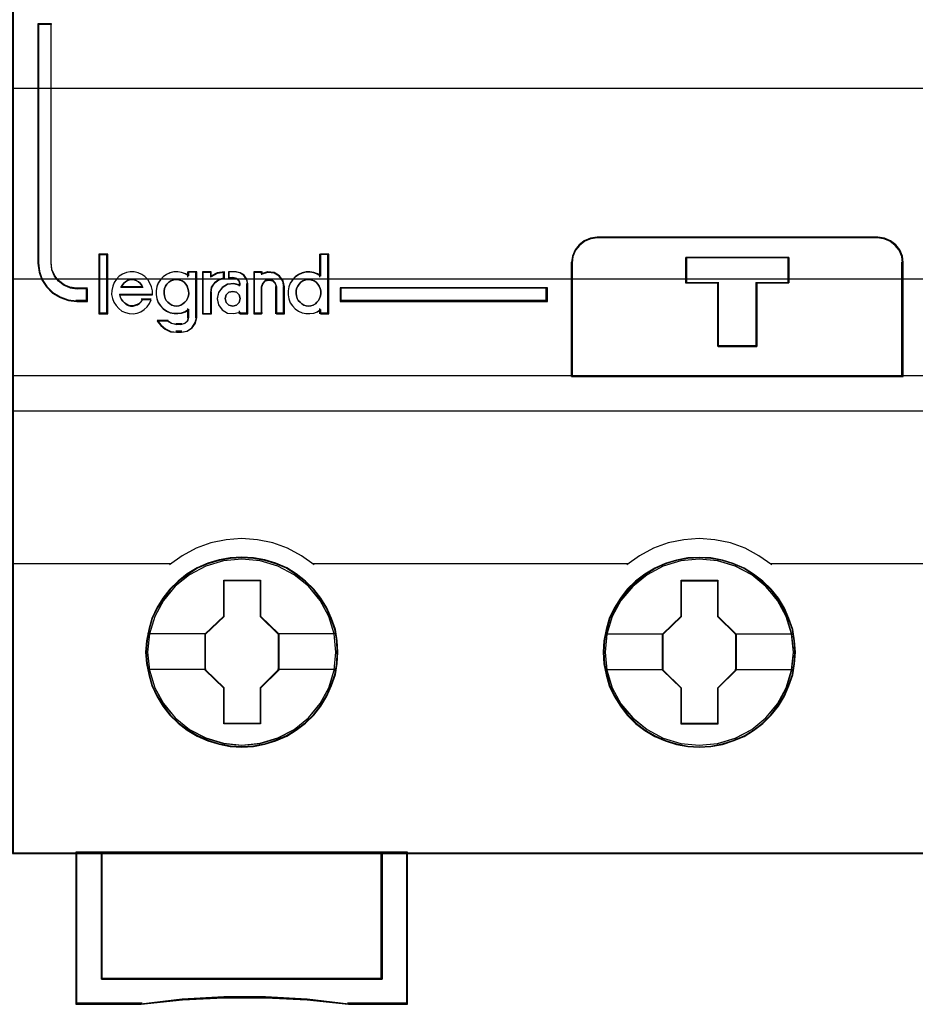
# Model space of a CAD drawing. Extents: x -558982 to 5119495, y -5290134 to 121759.
# Tile 104 of 256: x -473500 to -473147, y -25059 to -24671. Entities that reach past the tile are written whole.
import ezdxf

# ---------------------------------------------------------------- set-up
doc = ezdxf.new("R2010")
doc.units = 0
doc.header["$MEASUREMENT"] = 0
doc.layers.get('0').update_dxf_attribs({"color": 252})
for name, color, linetype in [('30', 7, 'Continuous'), ('45', 8, 'Continuous'), ('50', 7, 'Continuous')]:
    doc.layers.add(name, color=color, linetype=linetype)

# ---------------------------------------------------------------- blocks, each defined once
blk = doc.blocks.new('*U1092')
at = {"layer": '50', "color": 7}
blk.add_lwpolyline([(509.985212, -487.347089), (834.016113, -487.347089), (834.016113, -533.64975), (509.985212, -533.64975), (509.985212, -487.347089)], dxfattribs=at)
blk = doc.blocks.new('*U1093')
at = {"layer": '30', "color": 7}
blk.add_lwpolyline([(499.9802, -492.476529), (844.087401, -492.476529), (844.087401, -528.454107), (499.9802, -528.454107), (499.9802, -492.476529)], close=True, dxfattribs=at)
for points in [[(499.9802, -492.476529), (844.087401, -492.476529), (844.087401, -528.454107), (499.9802, -528.454107), (499.9802, -492.476529)], [(499.9802, -499.973403), (844.087401, -499.973403), (844.087401, -520.957234), (499.9802, -520.957234), (499.9802, -499.973403)]]:
    blk.add_lwpolyline(points, dxfattribs=at)
blk = doc.blocks.new('*U1096')
at = {"layer": '45', "color": 7}
for points in [[(690.038316, -468.998154), (617.961933, -468.998154), (617.961933, -551.066542), (690.038316, -551.066542), (690.038316, -468.998154)], [(620.909885, -529.33064), (620.909885, -528.839006), (620.493409, -528.839006), (620.230972, -528.794814), (619.991356, -528.700906), (619.77456, -528.535187), (619.614815, -528.341847), (619.506417, -528.093268), (619.477892, -527.833641), (619.477892, -518.409727), (618.958723, -518.409727), (618.958723, -527.833641), (619.010069, -528.176128), (619.112762, -528.485471), (619.295327, -528.76167), (619.540648, -529.004725), (619.837316, -529.175969), (620.16251, -529.291972), (620.493409, -529.33064), (620.909885, -529.33064)], [(639.965537, -532.293904), (653.021892, -532.293904), (653.021892, -527.802221), (652.993946, -527.552683), (652.887751, -527.303145), (652.731254, -527.10906), (652.524454, -526.942701), (652.284118, -526.848431), (652.021426, -526.809614), (640.971591, -526.809614), (640.708899, -526.848431), (640.468564, -526.942701), (640.261764, -527.10906), (640.105266, -527.303145), (639.999072, -527.552683), (639.965537, -527.802221), (639.965537, -532.293904)], [(639.986745, -532.272719), (652.998032, -532.272719), (652.998032, -527.815738), (652.970183, -527.568127), (652.864355, -527.320517), (652.708398, -527.127932), (652.502311, -526.962858), (652.262806, -526.869317), (652.00102, -526.8308), (640.989327, -526.8308), (640.727542, -526.869317), (640.488036, -526.962858), (640.28195, -527.127932), (640.125992, -527.320517), (640.020164, -527.568127), (639.986745, -527.815738), (639.986745, -532.272719)], [(621.68929, -529.802008), (621.68929, -527.495482), (621.387072, -527.495482), (621.387072, -529.802008), (621.68929, -529.802008)], [(647.258538, -528.598346), (647.258538, -531.110188), (645.731873, -531.110188), (645.731873, -528.598346), (644.464346, -528.598346), (644.464346, -527.601407), (648.520432, -527.601407), (648.520432, -528.598346), (647.258538, -528.598346)], [(645.731873, -528.598346), (645.731873, -531.110188), (647.258538, -531.110188), (647.258538, -528.598346), (648.520432, -528.598346), (648.520432, -527.601407), (644.464346, -527.601407), (644.464346, -528.598346), (645.731873, -528.598346)], [(645.739826, -528.607493), (645.739826, -531.089003), (647.250526, -531.089003), (647.250526, -528.607493), (648.499223, -528.607493), (648.499223, -527.622592), (644.485554, -527.622592), (644.485554, -528.607493), (645.739826, -528.607493)], [(639.013814, -528.793068), (630.864528, -528.793068), (630.864528, -529.33064), (639.013814, -529.33064), (639.013814, -528.793068)], [(630.76644, -543.139346), (630.744022, -542.691123), (630.671163, -542.242899), (630.514238, -541.811276), (630.334894, -541.396255), (630.099505, -541.008901), (629.819281, -540.660283), (629.494221, -540.339332), (629.129929, -540.062651), (628.754428, -539.819172), (628.328487, -539.636562), (627.896942, -539.509289), (627.442978, -539.426285), (626.989015, -539.40415), (626.535051, -539.426285), (626.092297, -539.509289), (625.643938, -539.636562), (625.229206, -539.819172), (624.842496, -540.062651), (624.483809, -540.339332), (624.14754, -540.660283), (623.884129, -541.008901), (623.637531, -541.396255), (623.441374, -541.811276), (623.32368, -542.242899), (623.234008, -542.691123), (623.200381, -543.139346), (623.234008, -543.58757), (623.32368, -544.024726), (623.441374, -544.456349), (623.637531, -544.865837), (623.884129, -545.258724), (624.14754, -545.61841), (624.483809, -545.933826), (624.842496, -546.216041), (625.229206, -546.442919), (625.643938, -546.625529), (626.092297, -546.76387), (626.535051, -546.852408), (626.989015, -546.874542), (627.442978, -546.852408), (627.896942, -546.76387), (628.328487, -546.625529), (628.754428, -546.442919), (629.129929, -546.216041), (629.494221, -545.933826), (629.819281, -545.61841), (630.099505, -545.258724), (630.334894, -544.865837), (630.514238, -544.456349), (630.671163, -544.024726), (630.744022, -543.58757), (630.76644, -543.139346)], [(630.76644, -543.139346), (630.744022, -542.691123), (630.671163, -542.242899), (630.514238, -541.811276), (630.334894, -541.396255), (630.099505, -541.008901), (629.819281, -540.660283), (629.494221, -540.339332), (629.129929, -540.062651), (628.754428, -539.819172), (628.328487, -539.636562), (627.896942, -539.509289), (627.442978, -539.426285), (626.989015, -539.40415), (626.535051, -539.426285), (626.092297, -539.509289), (625.643938, -539.636562), (625.229206, -539.819172), (624.842496, -540.062651), (624.483809, -540.339332), (624.14754, -540.660283), (623.884129, -541.008901), (623.637531, -541.396255), (623.441374, -541.811276), (623.32368, -542.242899), (623.234008, -542.691123), (623.200381, -543.139346), (623.234008, -543.58757), (623.32368, -544.024726), (623.441374, -544.456349), (623.637531, -544.865837), (623.884129, -545.258724), (624.14754, -545.61841), (624.483809, -545.933826), (624.842496, -546.216041), (625.229206, -546.442919), (625.643938, -546.625529), (626.092297, -546.76387), (626.535051, -546.852408), (626.989015, -546.874542), (627.442978, -546.852408), (627.896942, -546.76387), (628.328487, -546.625529), (628.754428, -546.442919), (629.129929, -546.216041), (629.494221, -545.933826), (629.819281, -545.61841), (630.099505, -545.258724), (630.334894, -544.865837), (630.514238, -544.456349), (630.671163, -544.024726), (630.744022, -543.58757), (630.76644, -543.139346)], [(630.745231, -543.139346), (630.722947, -542.693665), (630.650522, -542.247983), (630.494532, -541.818809), (630.316256, -541.406141), (630.08227, -541.020984), (629.803715, -540.674343), (629.480591, -540.355213), (629.118469, -540.080102), (628.745205, -539.838003), (628.321801, -539.656429), (627.892826, -539.529878), (627.441566, -539.447344), (626.990307, -539.425335), (626.539047, -539.447344), (626.09893, -539.529878), (625.653242, -539.656429), (625.24098, -539.838003), (624.856574, -540.080102), (624.500023, -540.355213), (624.165757, -540.674343), (623.903915, -541.020984), (623.658787, -541.406141), (623.463798, -541.818809), (623.346805, -542.247983), (623.257667, -542.693665), (623.22424, -543.139346), (623.257667, -543.585027), (623.346805, -544.019704), (623.463798, -544.448879), (623.658787, -544.856044), (623.903915, -545.246703), (624.165757, -545.604349), (624.500023, -545.917977), (624.856574, -546.198591), (625.24098, -546.424182), (625.653242, -546.605756), (626.09893, -546.743312), (626.539047, -546.831348), (626.990307, -546.853357), (627.441566, -546.831348), (627.892826, -546.743312), (628.321801, -546.605756), (628.745205, -546.424182), (629.118469, -546.198591), (629.480591, -545.917977), (629.803715, -545.604349), (630.08227, -545.246703), (630.316256, -544.856044), (630.494532, -544.448879), (630.650522, -544.019704), (630.722947, -543.585027), (630.745231, -543.139346)], [(648.777582, -543.144524), (648.74956, -542.696314), (648.682306, -542.248105), (648.52538, -541.816496), (648.346037, -541.407021), (648.110648, -541.014146), (647.830424, -540.665539), (647.499759, -540.350132), (647.135467, -540.07346), (646.765571, -539.829988), (646.334026, -539.647385), (645.908084, -539.514582), (645.448516, -539.43158), (644.994553, -539.409446), (644.540589, -539.43158), (644.097835, -539.514582), (643.649476, -539.647385), (643.240348, -539.829988), (642.848034, -540.07346), (642.489347, -540.350132), (642.158682, -540.665539), (641.895271, -541.014146), (641.648674, -541.407021), (641.452517, -541.816496), (641.329218, -542.248105), (641.239546, -542.696314), (641.211524, -543.144524), (641.239546, -543.592733), (641.329218, -544.029875), (641.452517, -544.461484), (641.648674, -544.876493), (641.895271, -545.263834), (642.158682, -545.623509), (642.489347, -545.944449), (642.848034, -546.221121), (643.240348, -546.453526), (643.649476, -546.63613), (644.097835, -546.768932), (644.540589, -546.857467), (644.994553, -546.885135), (645.448516, -546.857467), (645.908084, -546.768932), (646.334026, -546.63613), (646.765571, -546.453526), (647.135467, -546.221121), (647.499759, -545.944449), (647.830424, -545.623509), (648.110648, -545.263834), (648.346037, -544.876493), (648.52538, -544.461484), (648.682306, -544.029875), (648.74956, -543.592733), (648.777582, -543.144524)], [(648.777582, -543.144524), (648.74956, -542.696314), (648.682306, -542.248105), (648.52538, -541.816496), (648.346037, -541.407021), (648.110648, -541.014146), (647.830424, -540.665539), (647.499759, -540.350132), (647.135467, -540.07346), (646.765571, -539.829988), (646.334026, -539.647385), (645.908084, -539.514582), (645.448516, -539.43158), (644.994553, -539.409446), (644.540589, -539.43158), (644.097835, -539.514582), (643.649476, -539.647385), (643.240348, -539.829988), (642.848034, -540.07346), (642.489347, -540.350132), (642.158682, -540.665539), (641.895271, -541.014146), (641.648674, -541.407021), (641.452517, -541.816496), (641.329218, -542.248105), (641.239546, -542.696314), (641.211524, -543.144524), (641.239546, -543.592733), (641.329218, -544.029875), (641.452517, -544.461484), (641.648674, -544.876493), (641.895271, -545.263834), (642.158682, -545.623509), (642.489347, -545.944449), (642.848034, -546.221121), (643.240348, -546.453526), (643.649476, -546.63613), (644.097835, -546.768932), (644.540589, -546.857467), (644.994553, -546.885135), (645.448516, -546.857467), (645.908084, -546.768932), (646.334026, -546.63613), (646.765571, -546.453526), (647.135467, -546.221121), (647.499759, -545.944449), (647.830424, -545.623509), (648.110648, -545.263834), (648.346037, -544.876493), (648.52538, -544.461484), (648.682306, -544.029875), (648.74956, -543.592733), (648.777582, -543.144524)], [(648.756374, -543.144539), (648.728518, -542.69887), (648.661665, -542.253202), (648.505674, -541.824039), (648.327399, -541.416884), (648.093412, -541.026236), (647.814857, -540.679605), (647.486162, -540.365986), (647.12404, -540.090882), (646.756347, -539.84879), (646.327372, -539.667221), (645.903968, -539.535171), (645.447138, -539.45264), (644.995878, -539.430631), (644.544619, -539.45264), (644.104502, -539.535171), (643.658813, -539.667221), (643.252123, -539.84879), (642.862146, -540.090882), (642.505595, -540.365986), (642.1769, -540.679605), (641.915058, -541.026236), (641.669929, -541.416884), (641.474941, -541.824039), (641.352376, -542.253202), (641.263239, -542.69887), (641.235383, -543.144539), (641.263239, -543.590208), (641.352376, -544.024873), (641.474941, -544.454036), (641.669929, -544.866692), (641.915058, -545.251838), (642.1769, -545.609474), (642.505595, -545.928595), (642.862146, -546.203699), (643.252123, -546.434787), (643.658813, -546.616356), (644.104502, -546.748406), (644.544619, -546.836439), (644.995878, -546.86395), (645.447138, -546.836439), (645.903968, -546.748406), (646.327372, -546.616356), (646.756347, -546.434787), (647.12404, -546.203699), (647.486162, -545.928595), (647.814857, -545.609474), (648.093412, -545.251838), (648.327399, -544.866692), (648.505674, -544.454036), (648.661665, -544.024873), (648.728518, -543.590208), (648.756374, -543.144539)], [(626.276961, -540.29922), (627.720093, -540.29922), (627.720093, -541.718745), (628.438829, -542.422963), (628.438829, -543.842488), (627.720093, -544.557796), (627.720093, -545.966231), (626.276961, -545.966231), (626.276961, -544.557796), (625.541246, -543.842488), (625.541246, -542.422963), (626.276961, -541.718745), (626.276961, -540.29922)], [(626.276961, -540.29922), (627.720093, -540.29922), (627.720093, -540.29922), (627.720093, -541.718745), (627.720093, -541.718745), (628.438829, -542.422963), (628.438829, -542.422963), (628.438829, -543.842488), (628.438829, -543.842488), (627.720093, -544.557796), (627.720093, -544.557796), (627.720093, -545.966231), (627.720093, -545.966231), (626.276961, -545.966231), (626.276961, -545.966231), (626.276961, -544.557796), (626.276961, -544.557796), (625.541246, -543.842488), (625.541246, -543.842488), (625.541246, -542.422963), (625.541246, -542.422963), (626.276961, -541.718745), (626.276961, -541.718745), (626.276961, -540.29922), (626.276961, -540.29922)], [(626.287399, -540.320405), (627.709406, -540.320405), (627.709406, -541.729317), (628.417621, -542.42827), (628.417621, -543.837182), (627.709406, -544.547141), (627.709406, -545.945046), (626.287399, -545.945046), (626.287399, -544.547141), (625.562455, -543.837182), (625.562455, -542.42827), (626.287399, -541.729317), (626.287399, -540.320405)], [(644.282801, -540.304516), (645.725934, -540.304516), (645.725934, -541.724042), (646.44467, -542.428259), (646.44467, -543.847785), (645.725934, -544.563092), (645.725934, -545.971528), (644.282801, -545.971528), (644.282801, -544.563092), (643.547087, -543.847785), (643.547087, -542.428259), (644.282801, -541.724042), (644.282801, -540.304516)], [(644.282801, -540.304516), (645.725934, -540.304516), (645.725934, -540.304516), (645.725934, -541.724042), (645.725934, -541.724042), (646.44467, -542.428259), (646.44467, -542.428259), (646.44467, -543.847785), (646.44467, -543.847785), (645.725934, -544.563092), (645.725934, -544.563092), (645.725934, -545.971528), (645.725934, -545.971528), (644.282801, -545.971528), (644.282801, -545.971528), (644.282801, -544.563092), (644.282801, -544.563092), (643.547087, -543.847785), (643.547087, -543.847785), (643.547087, -542.428259), (643.547087, -542.428259), (644.282801, -541.724042), (644.282801, -541.724042), (644.282801, -540.304516), (644.282801, -540.304516)], [(644.292567, -540.32835), (645.713253, -540.32835), (645.713253, -541.736598), (646.420811, -542.435222), (646.420811, -543.84347), (645.713253, -544.553096), (645.713253, -545.950343), (644.292567, -545.950343), (644.292567, -544.553096), (643.568295, -543.84347), (643.568295, -542.435222), (644.292567, -541.736598), (644.292567, -540.32835)], [(632.512448, -556.008612), (621.462613, -556.008612), (621.462613, -551.018875), (620.456558, -551.018875), (620.456558, -557.001015), (623.021998, -557.001015), (624.648453, -556.829146), (626.280497, -556.745984), (627.92372, -556.745984), (629.561354, -556.829146), (631.193398, -557.001015), (633.512913, -557.001015), (633.512913, -551.018875), (632.512448, -551.018875), (632.512448, -556.008612)], [(632.516124, -551.018875), (621.45865, -551.018875), (621.45865, -556.015908), (632.516124, -556.015908), (632.516124, -551.018875)]]:
    blk.add_lwpolyline(points, close=True, dxfattribs=at)
at = {"layer": '45', "color": 139}
for points in [[(690.038316, -468.998154), (617.961933, -468.998154), (617.961933, -551.066542), (690.038316, -551.066542), (690.038316, -468.998154)], [(624.411635, -529.51601), (624.505104, -529.50451), (624.592731, -529.475761), (624.668674, -529.429762), (624.744618, -529.366514), (624.81472, -529.291767), (624.855612, -529.217019), (624.890663, -529.119272), (624.902347, -529.021525), (624.890663, -528.912278), (624.867296, -528.826031), (624.832245, -528.728284), (624.779669, -528.653537), (624.715409, -528.578789), (624.639465, -528.527041), (624.551838, -528.492542), (624.452528, -528.475292), (624.364901, -528.475292), (624.277273, -528.492542), (624.189646, -528.527041), (624.113703, -528.578789), (624.037759, -528.653537), (623.985183, -528.728284), (623.950132, -528.826031), (623.926765, -528.912278), (623.926765, -529.021525), (623.938449, -529.119272), (623.9735, -529.217019), (624.014392, -529.291767), (624.07281, -529.366514), (624.148754, -529.429762), (624.236381, -529.475761), (624.324008, -529.50451), (624.411635, -529.51601)], [(629.61935, -529.51601), (629.706977, -529.50451), (629.794604, -529.475761), (629.882232, -529.429762), (629.946491, -529.366514), (630.010751, -529.291767), (630.051644, -529.217019), (630.086695, -529.119272), (630.098378, -529.021525), (630.098378, -528.912278), (630.075011, -528.826031), (630.034118, -528.728284), (629.9757, -528.653537), (629.911441, -528.578789), (629.835497, -528.527041), (629.74787, -528.492542), (629.660243, -528.475292), (629.560932, -528.475292), (629.473305, -528.492542), (629.385678, -528.527041), (629.309735, -528.578789), (629.245475, -528.653537), (629.192899, -528.728284), (629.146164, -528.826031), (629.122797, -528.912278), (629.122797, -529.021525), (629.13448, -529.119272), (629.169531, -529.217019), (629.210424, -529.291767), (629.280526, -529.366514), (629.344785, -529.429762), (629.432413, -529.475761), (629.52004, -529.50451), (629.61935, -529.51601)], [(626.925088, -529.223049), (626.876611, -529.079559), (626.7736, -528.965962), (626.628171, -528.936068), (626.482743, -528.965962), (626.367612, -529.079559), (626.331255, -529.223049), (626.367612, -529.372519), (626.482743, -529.474158), (626.628171, -529.51601), (626.7736, -529.474158), (626.876611, -529.372519), (626.925088, -529.223049)], [(630.694862, -543.133931), (630.622001, -542.41445), (630.414629, -541.733711), (630.067141, -541.097248), (629.60756, -540.543801), (629.047095, -540.089975), (628.40256, -539.752373), (627.707584, -539.542063), (626.984585, -539.47565), (626.261585, -539.542063), (625.572213, -539.752373), (624.927679, -540.089975), (624.361609, -540.543801), (623.902028, -541.097248), (623.560145, -541.733711), (623.347168, -542.41445), (623.279912, -543.133931), (623.347168, -543.847877), (623.560145, -544.539685), (623.902028, -545.165079), (624.361609, -545.72406), (624.927679, -546.177886), (625.572213, -546.515488), (626.261585, -546.725798), (626.984585, -546.797746), (627.707584, -546.725798), (628.40256, -546.515488), (629.047095, -546.177886), (629.60756, -545.72406), (630.067141, -545.165079), (630.414629, -544.539685), (630.622001, -543.847877), (630.694862, -543.133931)], [(630.694862, -543.139346), (630.622001, -542.419889), (630.414629, -541.739172), (630.072746, -541.102729), (629.60756, -540.543767), (629.047095, -540.089955), (628.408165, -539.752364), (627.707584, -539.542061), (626.984585, -539.47565), (626.26719, -539.542061), (625.566609, -539.752364), (624.927679, -540.089955), (624.367214, -540.543767), (623.902028, -541.102729), (623.560145, -541.739172), (623.352773, -542.419889), (623.279912, -543.139346), (623.352773, -543.853269), (623.560145, -544.53952), (623.902028, -545.170429), (624.367214, -545.723857), (624.927679, -546.177668), (625.566609, -546.520794), (626.26719, -546.731097), (626.984585, -546.803042), (627.707584, -546.731097), (628.408165, -546.520794), (629.047095, -546.177668), (629.60756, -545.723857), (630.072746, -545.170429), (630.414629, -544.53952), (630.622001, -543.853269), (630.694862, -543.139346)], [(648.706004, -543.144761), (648.633147, -542.425281), (648.425783, -541.739007), (648.083914, -541.102544), (647.618747, -540.549098), (647.058305, -540.095272), (646.419401, -539.757669), (645.718849, -539.54736), (644.995878, -539.480946), (644.272908, -539.54736), (643.57796, -539.757669), (642.939057, -540.095272), (642.378615, -540.549098), (641.913448, -541.102544), (641.565974, -541.739007), (641.35861, -542.425281), (641.285753, -543.144761), (641.35861, -543.853173), (641.565974, -544.544981), (641.913448, -545.17591), (642.378615, -545.729356), (642.939057, -546.183182), (643.57796, -546.520785), (644.272908, -546.731094), (644.995878, -546.803042), (645.718849, -546.731094), (646.419401, -546.520785), (647.058305, -546.183182), (647.618747, -545.729356), (648.083914, -545.17591), (648.425783, -544.544981), (648.633147, -543.853173), (648.706004, -543.144761)], [(648.706004, -543.139346), (648.627539, -542.419889), (648.420167, -541.739172), (648.078284, -541.102729), (647.618702, -540.543767), (647.058238, -540.089955), (646.413703, -539.752364), (645.713122, -539.542061), (644.995727, -539.47565), (644.272728, -539.542061), (643.577751, -539.752364), (642.938821, -540.089955), (642.372752, -540.543767), (641.913171, -541.102729), (641.571287, -541.739172), (641.358311, -542.419889), (641.291055, -543.139346), (641.358311, -543.853269), (641.571287, -544.53952), (641.913171, -545.170429), (642.372752, -545.723857), (642.938821, -546.177668), (643.577751, -546.520794), (644.272728, -546.731097), (644.995727, -546.803042), (645.713122, -546.731097), (646.413703, -546.520794), (647.058238, -546.177668), (647.618702, -545.723857), (648.078284, -545.170429), (648.420167, -544.53952), (648.627539, -543.853269), (648.706004, -543.139346)]]:
    blk.add_lwpolyline(points, close=True, dxfattribs=at)
at = {"layer": '45', "color": 59}
for points in [[(690.017107, -469.019339), (617.983141, -469.019339), (617.983141, -551.042708), (690.017107, -551.042708), (690.017107, -469.019339)], [(639.965537, -532.293904), (653.021892, -532.293904), (653.021892, -527.802221), (652.993946, -527.552683), (652.887751, -527.303145), (652.731254, -527.10906), (652.524454, -526.942701), (652.284118, -526.848431), (652.021426, -526.809614), (640.971591, -526.809614), (640.708899, -526.848431), (640.468564, -526.942701), (640.261764, -527.10906), (640.105266, -527.303145), (639.999072, -527.552683), (639.965537, -527.802221), (639.965537, -532.293904)], [(621.710499, -529.823193), (621.710499, -527.474297), (621.363213, -527.474297), (621.363213, -529.823193), (621.710499, -529.823193)], [(628.896062, -528.617912), (628.844409, -528.763667), (628.809975, -528.920634), (628.809975, -529.077601), (628.844409, -529.234568), (628.896062, -529.385929), (628.982149, -529.50926), (629.091193, -529.626985), (629.217455, -529.71668), (629.360934, -529.783952), (629.510152, -529.811982), (629.65937, -529.811982), (629.820067, -529.795164), (629.957807, -529.739104), (630.089808, -529.655015), (630.089808, -529.823193), (630.411201, -529.823193), (630.411201, -527.474297), (630.089808, -527.474297), (630.089808, -528.34322), (629.957807, -528.259131), (629.820067, -528.208677), (629.65937, -528.180647), (629.510152, -528.186253), (629.360934, -528.219889), (629.217455, -528.281555), (629.091193, -528.376856), (628.982149, -528.494581), (628.896062, -528.617912)], [(647.258538, -528.598346), (647.258538, -531.110188), (645.731873, -531.110188), (645.731873, -528.598346), (644.464346, -528.598346), (644.464346, -527.601407), (648.520432, -527.601407), (648.520432, -528.598346), (647.258538, -528.598346)], [(645.731873, -528.598346), (645.731873, -531.110188), (647.258538, -531.110188), (647.258538, -528.598346), (648.520432, -528.598346), (648.520432, -527.601407), (644.464346, -527.601407), (644.464346, -528.598346), (645.731873, -528.598346)], [(645.739826, -528.607493), (645.739826, -531.089003), (647.250526, -531.089003), (647.250526, -528.607493), (648.499223, -528.607493), (648.499223, -527.622592), (644.485554, -527.622592), (644.485554, -528.607493), (645.739826, -528.607493)], [(621.875737, -528.896798), (621.864259, -529.054963), (621.898694, -529.213128), (621.950346, -529.359996), (622.036433, -529.495566), (622.145478, -529.61419), (622.260261, -529.710218), (622.409479, -529.772355), (622.558697, -529.811896), (622.713655, -529.823193), (622.862873, -529.79495), (623.012091, -529.738462), (623.138353, -529.653731), (623.258875, -529.552053), (623.356441, -529.410834), (623.419571, -529.263967), (623.063743, -529.263967), (623.012091, -529.348698), (622.94896, -529.410834), (622.874351, -529.456024), (622.788264, -529.484268), (622.702176, -529.506863), (622.60461, -529.506863), (622.518523, -529.484268), (622.443914, -529.444727), (622.369305, -529.388239), (622.306174, -529.326103), (622.248782, -529.252669), (622.208608, -529.167938), (622.185652, -529.071909), (623.465485, -529.071909), (623.465485, -528.913744), (623.43105, -528.755579), (623.367919, -528.608711), (623.281832, -528.473141), (623.172788, -528.354517), (623.046526, -528.269786), (622.903047, -528.20765), (622.753829, -528.173757), (622.593132, -528.168108), (622.443914, -528.196352), (622.294696, -528.258488), (622.162695, -528.34322), (622.05939, -528.461844), (621.961824, -528.586116), (621.904433, -528.732984), (621.875737, -528.896798)], [(623.648378, -528.751398), (623.613943, -528.908437), (623.613943, -529.065477), (623.648378, -529.222516), (623.70003, -529.373947), (623.786118, -529.497335), (623.895162, -529.615115), (624.021423, -529.704852), (624.159163, -529.772154), (624.314121, -529.800197), (624.463339, -529.800197), (624.612557, -529.783371), (624.761775, -529.727286), (624.893776, -529.643158), (624.893776, -529.968454), (624.847863, -530.108667), (624.750297, -530.198404), (624.612557, -530.243273), (624.411686, -530.243273), (624.216555, -530.198404), (624.055858, -530.108667), (623.659856, -530.108667), (623.797596, -530.282533), (623.969771, -530.428355), (624.18212, -530.5237), (624.411686, -530.546135), (624.612557, -530.546135), (624.836384, -530.506875), (625.031516, -530.377878), (625.157777, -530.187187), (625.215169, -529.968454), (625.215169, -528.168108), (624.893776, -528.168108), (624.893776, -528.330756), (624.761775, -528.246628), (624.612557, -528.196151), (624.463339, -528.168108), (624.314121, -528.173717), (624.159163, -528.207368), (624.021423, -528.269062), (623.895162, -528.364408), (623.786118, -528.482187), (623.70003, -528.605575), (623.648378, -528.751398)], [(625.435205, -528.168108), (625.435205, -529.823193), (625.770095, -529.823193), (625.770095, -528.987178), (625.799472, -528.778174), (625.922852, -528.597414), (626.09911, -528.473141), (626.304745, -528.411005), (626.304745, -528.168108), (626.022732, -528.20765), (625.770095, -528.34322), (625.770095, -528.168108), (625.435205, -528.168108)], [(625.456413, -528.189293), (625.456413, -529.802008), (625.774968, -529.802008), (625.774968, -528.987395), (625.802911, -528.783741), (625.920273, -528.607609), (626.087933, -528.486517), (626.283537, -528.425972), (626.283537, -528.189293), (626.01528, -528.227822), (625.774968, -528.359922), (625.774968, -528.189293), (625.456413, -528.189293)], [(626.215604, -528.800769), (626.064826, -528.987178), (626.018433, -529.230074), (626.064826, -529.467322), (626.215604, -529.665028), (626.418574, -529.79495), (626.667937, -529.811896), (626.911501, -529.74976), (626.911501, -529.823193), (627.224655, -529.823193), (627.224655, -528.642604), (627.18986, -528.461844), (627.079676, -528.303678), (626.928898, -528.20765), (626.743326, -528.168108), (626.476565, -528.168108), (626.476565, -528.399707), (626.656339, -528.399707), (626.789719, -528.427951), (626.876706, -528.52398), (626.911501, -528.642604), (626.911501, -528.70474), (626.667937, -528.642604), (626.418574, -528.670847), (626.215604, -528.800769)], [(627.455295, -528.168108), (627.455295, -529.823193), (627.768449, -529.823193), (627.768449, -528.755579), (627.814842, -528.620009), (627.913427, -528.512682), (628.052607, -528.484439), (628.203384, -528.512682), (628.30197, -528.620009), (628.348363, -528.755579), (628.348363, -529.823193), (628.661516, -529.823193), (628.661516, -528.755579), (628.615123, -528.52398), (628.475944, -528.326273), (628.261376, -528.196352), (628.012013, -528.168108), (627.768449, -528.241542), (627.768449, -528.168108), (627.455295, -528.168108)], [(627.479154, -528.189293), (627.479154, -529.802008), (627.780608, -529.802008), (627.780608, -528.761725), (627.825267, -528.629625), (627.920169, -528.525046), (628.054149, -528.497526), (628.199293, -528.525046), (628.294195, -528.629625), (628.338855, -528.761725), (628.338855, -529.802008), (628.640308, -529.802008), (628.640308, -528.761725), (628.595648, -528.536055), (628.461669, -528.34341), (628.255118, -528.216814), (628.015071, -528.189293), (627.780608, -528.260847), (627.780608, -528.189293), (627.479154, -528.189293)], [(623.055864, -528.701211), (623.096991, -528.785124), (622.227451, -528.785124), (622.274453, -528.701211), (622.339081, -528.617298), (622.403709, -528.559205), (622.491838, -528.507566), (622.568216, -528.481747), (622.668096, -528.475292), (622.756225, -528.481747), (622.832603, -528.507566), (622.920733, -528.559205), (622.985361, -528.617298), (623.055864, -528.701211)], [(623.096991, -528.785124), (622.227451, -528.785124), (622.274453, -528.701211), (622.339081, -528.617298), (622.403709, -528.559205), (622.491838, -528.507566), (622.568216, -528.481747), (622.668096, -528.475292), (622.756225, -528.481747), (622.832603, -528.507566), (622.920733, -528.559205), (622.985361, -528.617298), (623.055864, -528.701211), (623.096991, -528.785124)], [(624.277273, -528.492542), (624.364901, -528.475292), (624.452528, -528.475292), (624.551838, -528.492542), (624.639465, -528.527041), (624.715409, -528.578789), (624.779669, -528.653537), (624.832245, -528.728284), (624.867296, -528.826031), (624.890663, -528.912278), (624.902347, -529.021525), (624.890663, -529.119272), (624.855612, -529.217019), (624.81472, -529.291767), (624.744618, -529.366514), (624.668674, -529.429762), (624.592731, -529.475761), (624.505104, -529.50451), (624.411635, -529.51601), (624.324008, -529.50451), (624.236381, -529.475761), (624.148754, -529.429762), (624.07281, -529.366514), (624.014392, -529.291767), (623.9735, -529.217019), (623.938449, -529.119272), (623.926765, -529.021525), (623.926765, -528.912278), (623.950132, -528.826031), (623.985183, -528.728284), (624.037759, -528.653537), (624.113703, -528.578789), (624.189646, -528.527041), (624.277273, -528.492542)], [(624.037759, -528.653537), (624.113703, -528.578789), (624.189646, -528.527041), (624.277273, -528.492542), (624.364901, -528.475292), (624.452528, -528.475292), (624.551838, -528.492542), (624.639465, -528.527041), (624.715409, -528.578789), (624.779669, -528.653537), (624.832245, -528.728284), (624.867296, -528.826031), (624.890663, -528.912278), (624.902347, -529.021525), (624.890663, -529.119272), (624.855612, -529.217019), (624.81472, -529.291767), (624.744618, -529.366514), (624.668674, -529.429762), (624.592731, -529.475761), (624.505104, -529.50451), (624.411635, -529.51601), (624.324008, -529.50451), (624.236381, -529.475761), (624.148754, -529.429762), (624.07281, -529.366514), (624.014392, -529.291767), (623.9735, -529.217019), (623.938449, -529.119272), (623.926765, -529.021525), (623.926765, -528.912278), (623.950132, -528.826031), (623.985183, -528.728284), (624.037759, -528.653537)], [(629.835497, -528.527041), (629.911441, -528.578789), (629.9757, -528.653537), (630.034118, -528.728284), (630.075011, -528.826031), (630.098378, -528.912278), (630.098378, -529.021525), (630.086695, -529.119272), (630.051644, -529.217019), (630.010751, -529.291767), (629.946491, -529.366514), (629.882232, -529.429762), (629.794604, -529.475761), (629.706977, -529.50451), (629.61935, -529.51601), (629.52004, -529.50451), (629.432413, -529.475761), (629.344785, -529.429762), (629.280526, -529.366514), (629.210424, -529.291767), (629.169531, -529.217019), (629.13448, -529.119272), (629.122797, -529.021525), (629.122797, -528.912278), (629.146164, -528.826031), (629.192899, -528.728284), (629.245475, -528.653537), (629.309735, -528.578789), (629.385678, -528.527041), (629.473305, -528.492542), (629.560932, -528.475292), (629.660243, -528.475292), (629.74787, -528.492542), (629.835497, -528.527041)], [(629.245475, -528.653537), (629.309735, -528.578789), (629.385678, -528.527041), (629.473305, -528.492542), (629.560932, -528.475292), (629.660243, -528.475292), (629.74787, -528.492542), (629.835497, -528.527041), (629.911441, -528.578789), (629.9757, -528.653537), (630.034118, -528.728284), (630.075011, -528.826031), (630.098378, -528.912278), (630.098378, -529.021525), (630.086695, -529.119272), (630.051644, -529.217019), (630.010751, -529.291767), (629.946491, -529.366514), (629.882232, -529.429762), (629.794604, -529.475761), (629.706977, -529.50451), (629.61935, -529.51601), (629.52004, -529.50451), (629.432413, -529.475761), (629.344785, -529.429762), (629.280526, -529.366514), (629.210424, -529.291767), (629.169531, -529.217019), (629.13448, -529.119272), (629.122797, -529.021525), (629.122797, -528.912278), (629.146164, -528.826031), (629.192899, -528.728284), (629.245475, -528.653537)], [(626.876611, -529.079559), (626.925088, -529.223049), (626.876611, -529.372519), (626.7736, -529.474158), (626.628171, -529.51601), (626.482743, -529.474158), (626.367612, -529.372519), (626.331255, -529.223049), (626.367612, -529.079559), (626.482743, -528.965962), (626.628171, -528.936068), (626.7736, -528.965962), (626.876611, -529.079559)], [(626.876611, -529.079559), (626.925088, -529.223049), (626.876611, -529.372519), (626.7736, -529.474158), (626.628171, -529.51601), (626.482743, -529.474158), (626.367612, -529.372519), (626.331255, -529.223049), (626.367612, -529.079559), (626.482743, -528.965962), (626.628171, -528.936068), (626.7736, -528.965962), (626.876611, -529.079559)], [(638.992606, -528.816902), (630.885736, -528.816902), (630.885736, -529.306807), (638.992606, -529.306807), (638.992606, -528.816902)], [(632.512448, -556.008612), (621.462613, -556.008612), (621.462613, -551.018875), (620.456558, -551.018875), (620.456558, -557.001015), (623.021998, -557.001015), (624.648453, -556.829146), (626.280497, -556.745984), (627.92372, -556.745984), (629.561354, -556.829146), (631.193398, -557.001015), (633.512913, -557.001015), (633.512913, -551.018875), (632.512448, -551.018875), (632.512448, -556.008612)], [(632.492042, -555.992247), (621.480349, -555.992247), (621.480349, -551.04006), (620.477767, -551.04006), (620.477767, -556.977182), (623.034351, -556.977182), (624.655192, -556.806606), (626.281603, -556.72407), (627.919154, -556.72407), (629.551134, -556.806606), (631.177545, -556.977182), (633.489054, -556.977182), (633.489054, -551.04006), (632.492042, -551.04006), (632.492042, -555.992247)], [(632.516124, -551.018875), (621.45865, -551.018875), (621.45865, -556.015908), (632.516124, -556.015908), (632.516124, -551.018875)], [(632.492264, -551.04006), (621.479858, -551.04006), (621.479858, -555.994723), (632.492264, -555.994723), (632.492264, -551.04006)]]:
    blk.add_lwpolyline(points, close=True, dxfattribs=at)
at = {"layer": '45', "color": 139}
for points in [[(618.958723, -518.409727), (618.958723, -527.839739)], [(618.958723, -518.409727), (619.510138, -518.409727)], [(619.465071, -518.409727), (619.465071, -527.839739)], [(641.012696, -526.809614), (640.739271, -526.849899), (640.489116, -526.947732), (640.273867, -527.120378), (640.110975, -527.3218), (640.000442, -527.580769), (639.965537, -527.839739)], [(640.967628, -526.809614), (652.025102, -526.809614)], [(653.021892, -527.839739), (652.992716, -527.580769), (652.881846, -527.3218), (652.718459, -527.120378), (652.502555, -526.947732), (652.25164, -526.849899), (651.977383, -526.809614)], [(621.363213, -527.474297), (621.363213, -529.823193)], [(621.363213, -527.474297), (621.710499, -527.474297)], [(621.665431, -527.474297), (621.665431, -529.823193)], [(630.05066, -527.474297), (630.05066, -528.372015)], [(630.05066, -527.474297), (630.411201, -527.474297)], [(630.363482, -527.474297), (630.363482, -529.823193)], [(618.958723, -527.792073), (619.010344, -528.14407), (619.113586, -528.462003), (619.297129, -528.745871), (619.543764, -528.995675), (619.84202, -529.171674), (620.168955, -529.290899), (620.501626, -529.33064)], [(619.465071, -527.792073), (619.494187, -528.062881), (619.604831, -528.322166), (619.767884, -528.523832), (619.989172, -528.696688), (620.233752, -528.79464), (620.501626, -528.840735)], [(639.965537, -532.293904), (639.965537, -527.792073)], [(644.464346, -527.601407), (648.520432, -527.601407)], [(644.464346, -527.601407), (644.464346, -528.631532)], [(648.475364, -527.601407), (648.475364, -528.631532)], [(652.974173, -532.293904), (652.974173, -527.792073)], [(623.465485, -529.071909), (623.465485, -528.913744), (623.43105, -528.755579), (623.367919, -528.608711), (623.281832, -528.473141), (623.172788, -528.354517), (623.046526, -528.269786), (622.903047, -528.20765), (622.753829, -528.173757), (622.593132, -528.168108), (622.443914, -528.196352), (622.294696, -528.258488), (622.162695, -528.34322), (622.05939, -528.461844), (621.961824, -528.586116), (621.904433, -528.732984), (621.875737, -528.896798), (621.864259, -529.054963), (621.898694, -529.213128), (621.950346, -529.359996), (622.036433, -529.495566), (622.145478, -529.61419), (622.260261, -529.710218), (622.409479, -529.772355), (622.558697, -529.811896), (622.713655, -529.823193), (622.862873, -529.79495), (623.012091, -529.738462), (623.138353, -529.653731), (623.258875, -529.552053), (623.356441, -529.410834), (623.419571, -529.263967)], [(624.902347, -528.331992), (624.769462, -528.247225), (624.619244, -528.196364), (624.469027, -528.168108), (624.318809, -528.173759), (624.162814, -528.207667), (624.024152, -528.26983), (623.897045, -528.3659), (623.787271, -528.484574), (623.700607, -528.6089), (623.648608, -528.755831), (623.613943, -528.914064), (623.613943, -529.072297), (623.648608, -529.23053), (623.700607, -529.383111), (623.787271, -529.507437), (623.897045, -529.626112), (624.024152, -529.716531), (624.162814, -529.784345), (624.318809, -529.812601), (624.469027, -529.812601), (624.619244, -529.795647), (624.769462, -529.739136), (624.902347, -529.654368)], [(624.854628, -528.168108), (624.854628, -528.372015)], [(624.854628, -528.168108), (625.215169, -528.168108)], [(625.16745, -528.168108), (625.16745, -529.979433)], [(625.435205, -528.168108), (625.435205, -529.823193)], [(625.435205, -528.168108), (625.798397, -528.168108)], [(626.304745, -528.168108), (626.013888, -528.216544), (625.753329, -528.382607)], [(625.753329, -528.168108), (625.753329, -528.382607)], [(626.259677, -528.168108), (626.259677, -528.448811)], [(626.458505, -528.168108), (626.458505, -528.438218)], [(626.763374, -528.168108), (626.458505, -528.168108)], [(627.224655, -528.673902), (627.18786, -528.481219), (627.071342, -528.312621), (626.911896, -528.210258), (626.715656, -528.168108)], [(627.455295, -528.168108), (627.455295, -529.823193)], [(627.455295, -528.168108), (627.802581, -528.168108)], [(628.661516, -528.785124), (628.614555, -528.541877), (628.473672, -528.334228), (628.256476, -528.197773), (628.004059, -528.168108), (627.757513, -528.245235)], [(627.757513, -528.168108), (627.757513, -528.284626)], [(630.098378, -528.331992), (629.965494, -528.247225), (629.826831, -528.196364), (629.665059, -528.168108), (629.514841, -528.173759), (629.364624, -528.207667), (629.220184, -528.26983), (629.093077, -528.3659), (628.983302, -528.484574), (628.896638, -528.6089), (628.84464, -528.755831), (628.809975, -528.914064), (628.809975, -529.072297), (628.84464, -529.23053), (628.896638, -529.383111), (628.983302, -529.507437), (629.093077, -529.626112), (629.220184, -529.716531), (629.364624, -529.784345), (629.514841, -529.812601), (629.665059, -529.812601), (629.826831, -529.795647), (629.965494, -529.739136), (630.098378, -529.654368)], [(623.096991, -528.785124), (623.055864, -528.701211), (622.985361, -528.617298), (622.920733, -528.559205), (622.832603, -528.507566), (622.756225, -528.481747), (622.668096, -528.475292), (622.568216, -528.481747), (622.491838, -528.507566), (622.403709, -528.559205), (622.339081, -528.617298), (622.274453, -528.701211), (622.227451, -528.785124)], [(626.304745, -528.403792), (626.092662, -528.469191), (625.910877, -528.599988), (625.783627, -528.790239), (625.753329, -529.010216)], [(626.925088, -528.691787), (626.677818, -528.628884), (626.424661, -528.657476), (626.218603, -528.789), (626.065532, -528.977709), (626.018433, -529.223602), (626.065532, -529.463776), (626.218603, -529.663921), (626.424661, -529.795446), (626.677818, -529.812601), (626.925088, -529.749698)], [(626.458505, -528.3932), (626.678541, -528.3932)], [(626.925088, -528.673902), (626.885322, -528.536815), (626.785908, -528.42584), (626.633473, -528.3932)], [(626.877369, -528.628884), (626.877369, -528.734809)], [(627.176936, -528.628884), (627.176936, -529.823193)], [(628.361949, -528.785124), (628.313594, -528.630208), (628.21084, -528.507566), (628.053687, -528.475292), (627.908622, -528.507566), (627.805868, -528.630208), (627.757513, -528.785124)], [(644.464346, -528.583866), (645.763354, -528.583866)], [(645.718286, -528.583866), (645.718286, -531.110188)], [(647.226726, -528.583866), (648.520432, -528.583866)], [(647.226726, -528.583866), (647.226726, -531.110188)], [(620.456558, -528.793068), (620.909885, -528.793068)], [(620.862167, -528.793068), (620.862167, -529.33064)], [(622.177081, -529.04729), (623.465485, -529.04729)], [(622.177081, -529.04729), (622.200576, -529.150773), (622.241693, -529.242082), (622.300432, -529.321217), (622.365045, -529.388177), (622.441405, -529.44905), (622.517765, -529.491661), (622.605873, -529.51601), (622.705729, -529.51601), (622.793837, -529.491661), (622.881945, -529.461224), (622.958305, -529.412526), (623.022918, -529.345566), (623.075782, -529.254257)], [(622.227451, -528.740106), (623.096991, -528.740106)], [(625.435205, -529.823193), (625.798397, -529.823193), (625.798397, -528.965197)], [(627.757513, -528.740106), (627.757513, -529.823193)], [(628.314231, -528.740106), (628.314231, -529.823193)], [(628.613798, -528.740106), (628.613798, -529.823193)], [(630.864528, -528.793068), (639.013814, -528.793068)], [(630.864528, -528.793068), (630.864528, -529.33064)], [(638.968747, -529.33064), (638.968747, -528.793068)], [(620.456558, -529.282974), (620.909885, -529.282974)], [(623.028064, -529.232659), (623.420417, -529.232659)], [(630.864528, -529.282974), (639.013814, -529.282974)], [(621.363213, -529.778175), (621.710499, -529.778175)], [(624.854628, -529.613991), (624.854628, -529.979433)], [(626.877369, -529.706675), (626.877369, -529.823193)], [(626.877369, -529.778175), (627.224655, -529.778175)], [(627.455295, -529.778175), (627.802581, -529.778175)], [(628.314231, -529.778175), (628.661516, -529.778175)], [(630.05066, -529.613991), (630.05066, -529.823193)], [(630.05066, -529.778175), (630.411201, -529.778175)], [(623.65901, -530.06947), (623.801316, -530.258914), (623.979199, -530.417802), (624.198587, -530.52169), (624.435764, -530.546135)], [(623.65901, -530.06947), (624.088478, -530.06947)], [(624.043411, -530.06947), (624.220603, -530.187753), (624.435764, -530.246895)], [(624.388045, -530.201877), (624.62929, -530.201877)], [(624.581571, -530.546135), (624.816907, -530.504381), (625.022072, -530.367193), (625.154826, -530.164392), (625.215169, -529.931767)], [(624.581571, -530.246895), (624.738686, -530.195446), (624.849975, -530.092547), (624.902347, -529.931767)], [(624.62929, -530.498468), (624.388045, -530.498468)], [(645.718286, -531.065169), (647.274444, -531.065169)], [(617.961933, -532.248886), (690.038316, -532.248886)], [(629.835926, -539.703389), (629.330531, -539.345832), (628.785828, -539.051713), (628.207432, -538.838332), (627.600958, -538.711456), (626.977638, -538.66532), (626.371165, -538.711456), (625.764691, -538.838332), (625.186295, -539.051713), (624.635976, -539.345832), (624.136197, -539.703389)], [(647.847068, -539.703389), (647.341701, -539.345832), (646.797028, -539.051713), (646.218664, -538.838332), (645.612224, -538.711456), (644.988938, -538.66532), (644.382497, -538.711456), (643.770442, -538.838332), (643.192078, -539.051713), (642.647404, -539.345832), (642.142038, -539.703389)], [(617.961933, -539.655723), (624.183916, -539.655723)], [(629.790858, -539.655723), (636.012841, -539.655723)], [(635.965122, -539.655723), (642.189756, -539.655723)], [(647.802001, -539.655723), (660.200899, -539.655723)], [(620.456558, -551.018875), (620.456558, -557.001015)], [(621.45865, -551.018875), (621.45865, -556.015908)], [(632.468405, -556.015908), (632.468405, -551.018875)], [(633.465195, -551.018875), (633.465195, -557.001015)], [(621.45865, -555.968242), (632.516124, -555.968242)], [(623.059876, -556.953348), (620.456558, -556.953348)], [(631.20121, -557.001015), (629.56564, -556.799353), (627.924468, -556.701775), (626.277696, -556.701775), (624.642126, -556.799353), (623.012157, -557.001015)], [(633.512913, -556.953348), (631.153491, -556.953348)]]:
    blk.add_lwpolyline(points, dxfattribs=at)
at = {"layer": '45', "color": 1}
for points in [[(620.909885, -529.33064), (620.909885, -528.839006), (620.493409, -528.839006), (620.230972, -528.794814), (619.991356, -528.700906), (619.77456, -528.535187), (619.614815, -528.341847), (619.506417, -528.093268), (619.477892, -527.833641), (619.477892, -518.409727), (618.958723, -518.409727), (618.958723, -527.833641), (619.010069, -528.176128), (619.112762, -528.485471), (619.295327, -528.76167), (619.540648, -529.004725), (619.837316, -529.175969), (620.16251, -529.291972), (620.493409, -529.33064), (620.909885, -529.33064)], [(620.886026, -529.306807), (620.886026, -528.817199), (620.47917, -528.817199), (620.222794, -528.773189), (619.988712, -528.679669), (619.776924, -528.514632), (619.620869, -528.32209), (619.514975, -528.074535), (619.487108, -527.815979), (619.487108, -518.430912), (618.979931, -518.430912), (618.979931, -527.815979), (619.030091, -528.157054), (619.130412, -528.465122), (619.30876, -528.740182), (619.548415, -528.982235), (619.838231, -529.152773), (620.155914, -529.268298), (620.47917, -529.306807), (620.886026, -529.306807)], [(639.013814, -528.793068), (630.864528, -528.793068), (630.864528, -529.33064), (639.013814, -529.33064), (639.013814, -528.793068)]]:
    blk.add_lwpolyline(points, close=True, dxfattribs=at)
at = {"layer": '45', "color": 7}
for points in [[(623.27461, -542.407136), (625.586314, -542.407136)], [(628.391111, -542.407136), (630.694862, -542.407136)], [(641.285753, -542.412433), (643.592155, -542.412433)], [(646.396951, -542.412433), (648.706004, -542.412433)], [(623.27461, -543.813297), (625.586314, -543.813297)], [(628.391111, -543.813297), (630.694862, -543.813297)], [(641.285753, -543.818593), (643.592155, -543.818593)], [(646.396951, -543.818593), (648.706004, -543.818593)]]:
    blk.add_lwpolyline(points, dxfattribs=at)

msp = doc.modelspace()

# ---------------------------------------------------------------- block references
at = {"xscale": 10, "yscale": 10, "zscale": 10}
for name in ['*U1093', '*U1092', '*U1096']:
    msp.add_blockref(name, (-479682.25, -19489.05), dxfattribs=at)

doc.saveas('drawing.dxf')
